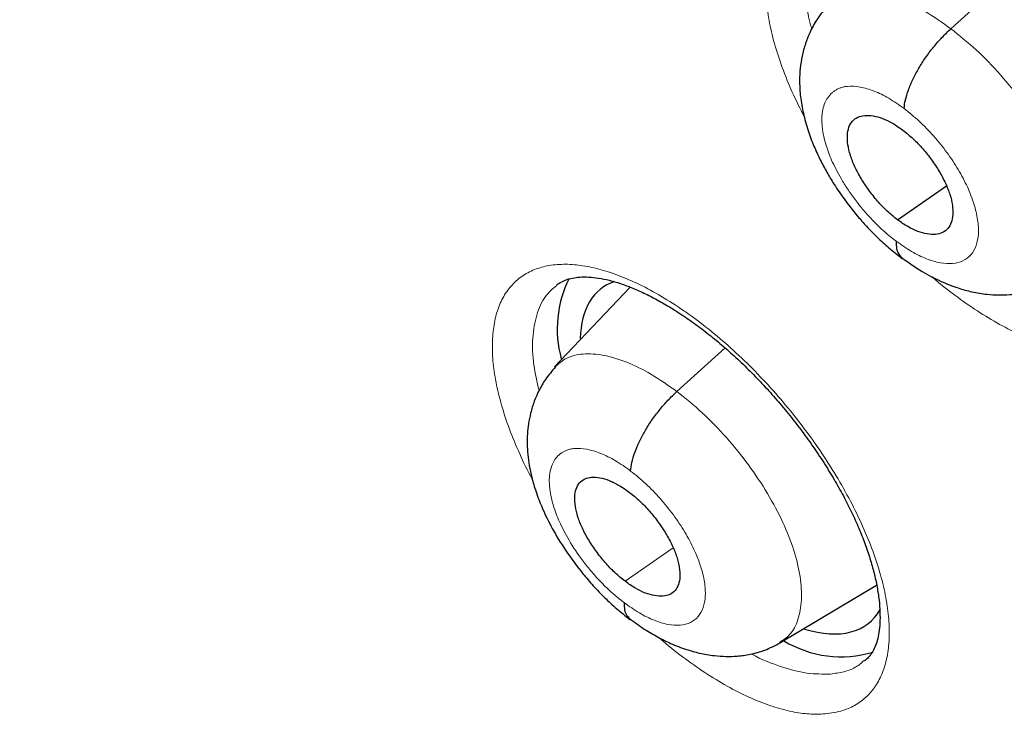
# Model space of a CAD drawing. Header units: millimetres. Extents: x 8 to 1465, y 12 to 1156.
# Tile 119 of 168: x 1205.8 to 1212.68, y 671.42 to 676.37. Entities that reach past the tile are written whole.
import ezdxf

# ---------------------------------------------------------------- set-up
doc = ezdxf.new("R2010")
doc.units = ezdxf.units.MM

msp = doc.modelspace()

# ---------------------------------------------------------------- linework, layer by layer
at = {"color": 7, "linetype": 'Continuous', "lineweight": 30}
for p, q in [((1212.3096, 676.3086), (1212.6589, 676.625)), ((1211.9363, 674.9729), (1212.2782, 675.211)), ((1210.0676, 674.5018), (1209.5406, 673.9446)), ((1211.1153, 672.0154), (1211.7909, 672.4192)), ((1211.7048, 671.8926), (1211.7024, 671.8907))]:
    msp.add_line(p, q, dxfattribs=at)
at = {"color": 252, "linetype": 'Continuous', "lineweight": 0}
for p, q in [((1210.3953, 673.7724), (1210.7315, 674.077)), ((1210.0331, 672.4456), (1210.369, 672.6795))]:
    msp.add_line(p, q, dxfattribs=at)
at = {"color": 7, "linetype": 'Continuous', "lineweight": 30}
for centre, radius, start, end in [((1210.3419, 674.2116), 0.7833, 153.35706, 195.57117), ((1211.5433, 672.6955), 0.7774, 238.88708, 286.61082)]:
    msp.add_arc(centre, radius, start, end, dxfattribs=at)
for start_param, end_param in [(6.119452, 6.779972), (2.556549, 3.319154)]:
    msp.add_ellipse((1210.7985, 673.3206), major_axis=(-0.9382, 1.1667), ratio=0.456638, start_param=start_param, end_param=end_param, dxfattribs=at)
for points, knots in [([(1241.6175, 646.2376), (1241.6564, 646.2677), (1241.7325, 646.3267), (1241.8349, 646.4083), (1241.9207, 646.4778), (1241.99, 646.5348), (1242.0442, 646.58), (1242.0894, 646.618), (1242.136, 646.6575), (1242.1952, 646.7083), (1242.2673, 646.771), (1242.3456, 646.8403), (1242.4196, 646.907), (1242.4846, 646.9664), (1242.5458, 647.023), (1242.617, 647.0899), (1242.7001, 647.1694), (1242.7886, 647.2558), (1242.8676, 647.3346), (1242.9391, 647.4072), (1243.0097, 647.4801), (1243.0855, 647.5597), (1243.1617, 647.6413), (1243.2302, 647.7161), (1243.2873, 647.7794), (1243.3391, 647.8376), (1243.3947, 647.9011), (1243.4601, 647.9767), (1243.5398, 648.0708), (1243.627, 648.1761), (1243.7149, 648.285), (1243.8025, 648.3962), (1243.8948, 648.5163), (1243.9945, 648.6497), (1244.0918, 648.7841), (1244.1806, 648.9104), (1244.2607, 649.0273), (1244.3368, 649.1412), (1244.4162, 649.2629), (1244.4947, 649.3867), (1244.5722, 649.5122), (1244.6436, 649.6308), (1244.7101, 649.7443), (1244.7685, 649.8463), (1244.8197, 649.9375), (1244.8684, 650.0259), (1244.9189, 650.1194), (1244.975, 650.2252), (1245.0364, 650.3442), (1245.1011, 650.4728), (1245.1745, 650.6231), (1245.253, 650.7893), (1245.3347, 650.9693), (1245.4102, 651.1422), (1245.4777, 651.3027), (1245.5356, 651.4449), (1245.5862, 651.5729), (1245.6342, 651.6978), (1245.6844, 651.8321), (1245.7346, 651.9706), (1245.7846, 652.1133), (1245.8344, 652.2599), (1245.8869, 652.4201), (1245.9414, 652.593), (1245.9907, 652.7566), (1246.0325, 652.9007), (1246.0651, 653.0162), (1246.0923, 653.1155), (1246.116, 653.204), (1246.1428, 653.306), (1246.1753, 653.4336), (1246.2143, 653.5929), (1246.2552, 653.7676), (1246.2966, 653.9534), (1246.3374, 654.1466), (1246.3754, 654.3372), (1246.4105, 654.5234), (1246.4416, 654.6978), (1246.4693, 654.8619), (1246.4929, 655.0087), (1246.5125, 655.137), (1246.5289, 655.2485), (1246.5458, 655.368), (1246.5652, 655.5114), (1246.5881, 655.6927), (1246.6127, 655.9029), (1246.6405, 656.1652), (1246.669, 656.4725), (1246.6955, 656.8167), (1246.717, 657.1656), (1246.7309, 657.4624), (1246.7396, 657.7051), (1246.7449, 657.8925), (1246.7487, 658.0793), (1246.7511, 658.2581), (1246.7522, 658.4208), (1246.7523, 658.5609), (1246.7518, 658.6775), (1246.7511, 658.7704), (1246.7503, 658.8435), (1246.7494, 658.9116), (1246.7481, 658.99), (1246.7461, 659.0981), (1246.7428, 659.2396), (1246.7376, 659.4168), (1246.7304, 659.6155), (1246.7182, 659.8994), (1246.6989, 660.2556), (1246.6699, 660.6802), (1246.6363, 661.093), (1246.5976, 661.5029), (1246.5527, 661.925), (1246.499, 662.3751), (1246.434, 662.865), (1246.356, 663.396), (1246.2631, 663.9697), (1246.1755, 664.4639), (1246.1014, 664.8554), (1246.0493, 665.1211), (1246.0011, 665.3596), (1245.9573, 665.5701), (1245.918, 665.7551), (1245.8837, 665.9134), (1245.855, 666.0434), (1245.8326, 666.144), (1245.8129, 666.2314), (1245.7919, 666.3237), (1245.7646, 666.4426), (1245.7303, 666.5901), (1245.6885, 666.7667), (1245.6405, 666.9661), (1245.5854, 667.1903), (1245.5227, 667.4397), (1245.452, 667.7148), (1245.3737, 668.0117), (1245.2895, 668.3228), (1245.2013, 668.6404), (1245.1104, 668.9596), (1244.9428, 669.5343), (1244.6863, 670.3706), (1244.3216, 671.4766), (1243.9271, 672.5962), (1243.5031, 673.7287), (1243.0501, 674.8724), (1242.607, 675.9341), (1242.1863, 676.8993), (1241.8, 677.7549), (1241.4147, 678.5812), (1241.032, 679.3776), (1240.6535, 680.1436), (1240.2859, 680.8683), (1239.9307, 681.5524), (1239.5889, 682.1965), (1239.2557, 682.8118), (1238.9297, 683.4026), (1238.6012, 683.9871), (1238.259, 684.5855), (1237.894, 685.2122), (1237.4983, 685.8792), (1237.0701, 686.5869), (1236.6074, 687.336), (1236.1155, 688.1158), (1235.5934, 688.9255), (1235.0402, 689.7647), (1234.4847, 690.5883), (1233.9298, 691.3934), (1233.3785, 692.1771), (1232.8025, 692.9793), (1232.2059, 693.7929), (1231.5312, 694.6938), (1230.7809, 695.6716), (1229.9534, 696.7215), (1229.0936, 697.7834), (1228.2012, 698.8557), (1227.2761, 699.9362), (1226.3393, 700.9997), (1225.3917, 702.0454), (1224.4689, 703.0352), (1223.5729, 703.9705), (1222.7053, 704.8531), (1221.8318, 705.7192), (1221.1169, 706.4098), (1220.5725, 706.9258), (1220.2093, 707.2663), (1219.8705, 707.5805), (1219.5565, 707.8688), (1219.2676, 708.1317), (1219.0039, 708.3697), (1218.7545, 708.593), (1218.5227, 708.7991), (1218.3115, 708.9854), (1218.1353, 709.14), (1217.9941, 709.2633), (1217.8881, 709.3555), (1217.8169, 709.4173), (1217.7577, 709.4685), (1217.6883, 709.5285), (1217.5895, 709.6137), (1217.4652, 709.7205), (1217.3198, 709.8449), (1217.154, 709.986), (1216.9681, 710.1435), (1216.7611, 710.3177), (1216.5285, 710.5121), (1216.2695, 710.7268), (1215.9833, 710.9621), (1215.6793, 711.2097), (1215.3685, 711.4602), (1215.0621, 711.7047), (1214.7656, 711.9391), (1214.4047, 712.2215), (1213.9873, 712.544), (1213.5213, 712.8982), (1213.1212, 713.1977), (1212.7825, 713.448), (1212.5038, 713.6519), (1212.2523, 713.8342), (1212.0447, 713.9834), (1211.8768, 714.1032), (1211.7367, 714.2027), (1211.5978, 714.3008), (1211.4493, 714.4052), (1211.2826, 714.5218), (1211.0913, 714.6546), (1210.8708, 714.8066), (1210.6212, 714.9771), (1210.3473, 715.1622), (1210.0614, 715.3534), (1209.7006, 715.5918), (1209.2789, 715.8662), (1208.8028, 716.1699), (1208.3878, 716.4294), (1208.0321, 716.6481), (1207.7355, 716.828), (1207.4637, 716.9908), (1207.2578, 717.1126), (1207.1104, 717.1991), (1207.0139, 717.2555), (1206.9154, 717.3128), (1206.8489, 717.3513), (1206.813, 717.372)], [0, 0, 0, 0, 0.002052, 0.004014, 0.005893, 0.007516, 0.008532, 0.009341, 0.010265, 0.011423, 0.013108, 0.014936, 0.016573, 0.018011, 0.01928, 0.020687, 0.022912, 0.025129, 0.027009, 0.028616, 0.030343, 0.032261, 0.034338, 0.036195, 0.037573, 0.038789, 0.040257, 0.042018, 0.044071, 0.046798, 0.049274, 0.051499, 0.05432, 0.057339, 0.060405, 0.063207, 0.065614, 0.068007, 0.070542, 0.073398, 0.075867, 0.078458, 0.080815, 0.082894, 0.084729, 0.086388, 0.088264, 0.090389, 0.092766, 0.095385, 0.09803, 0.101622, 0.105085, 0.108417, 0.111498, 0.114171, 0.116404, 0.118642, 0.121114, 0.123822, 0.126242, 0.128885, 0.131754, 0.134847, 0.13809, 0.140388, 0.142394, 0.144109, 0.14554, 0.14697, 0.149371, 0.152099, 0.15511, 0.158234, 0.161454, 0.164768, 0.167685, 0.17062, 0.173292, 0.175655, 0.177711, 0.179458, 0.180995, 0.183425, 0.186291, 0.189594, 0.193333, 0.198564, 0.203836, 0.209111, 0.21439, 0.217156, 0.219923, 0.222691, 0.225389, 0.227763, 0.229793, 0.231477, 0.232816, 0.23381, 0.234636, 0.235756, 0.237192, 0.239291, 0.241831, 0.244771, 0.247748, 0.253855, 0.259749, 0.26543, 0.270901, 0.276535, 0.282582, 0.289044, 0.296108, 0.303609, 0.311545, 0.315302, 0.318706, 0.321746, 0.32442, 0.32673, 0.32878, 0.33042, 0.33165, 0.332581, 0.333723, 0.335131, 0.337061, 0.339269, 0.341756, 0.344521, 0.347629, 0.351027, 0.354715, 0.358589, 0.362471, 0.366357, 0.370246, 0.383394, 0.396583, 0.409813, 0.423086, 0.436404, 0.449736, 0.459915, 0.469731, 0.479185, 0.488278, 0.49701, 0.505381, 0.513037, 0.520366, 0.527367, 0.534041, 0.540541, 0.547341, 0.554472, 0.561936, 0.570111, 0.57865, 0.587552, 0.596816, 0.606443, 0.616432, 0.625262, 0.634356, 0.643714, 0.65332, 0.662971, 0.675588, 0.688185, 0.700759, 0.714208, 0.727633, 0.741034, 0.754412, 0.767769, 0.779651, 0.791517, 0.803367, 0.815201, 0.820392, 0.825248, 0.829764, 0.833941, 0.837777, 0.841273, 0.844429, 0.847681, 0.850469, 0.852793, 0.854654, 0.856051, 0.856983, 0.857467, 0.858384, 0.859722, 0.86136, 0.863281, 0.865443, 0.867878, 0.870587, 0.873569, 0.877, 0.880735, 0.884773, 0.888891, 0.892878, 0.896734, 0.90046, 0.90695, 0.912999, 0.918607, 0.922524, 0.92618, 0.929452, 0.932306, 0.934254, 0.93598, 0.93775, 0.93965, 0.941751, 0.944229, 0.947085, 0.95032, 0.953933, 0.957736, 0.961442, 0.967971, 0.97416, 0.980006, 0.984167, 0.988058, 0.991605, 0.994806, 0.996131, 0.997387, 0.998591, 1, 1, 1, 1]), ([(1198.5489, 709.9966), (1198.6382, 709.9449), (1198.8971, 709.7948), (1199.3269, 709.5401), (1199.8386, 709.2298), (1200.3516, 708.9113), (1200.8659, 708.5848), (1201.3813, 708.2502), (1201.8976, 707.9077), (1202.4147, 707.5574), (1202.9325, 707.1994), (1203.4509, 706.8337), (1203.9697, 706.4604), (1204.4887, 706.0797), (1205.008, 705.6916), (1205.5272, 705.2963), (1206.0462, 704.8938), (1206.5651, 704.4842), (1207.0835, 704.0676), (1207.6014, 703.6442), (1208.1186, 703.214), (1208.635, 702.7773), (1209.1505, 702.3339), (1209.6649, 701.8842), (1210.1781, 701.4281), (1210.69, 700.9659), (1211.2004, 700.4976), (1211.7093, 700.0234), (1212.2163, 699.5433), (1212.7216, 699.0575), (1213.2248, 698.5662), (1213.7259, 698.0694), (1214.2247, 697.5672), (1214.7212, 697.0599), (1215.2152, 696.5475), (1215.7065, 696.0302), (1216.1951, 695.508), (1216.6808, 694.9812), (1217.1634, 694.4498), (1217.643, 693.9141), (1218.1192, 693.3741), (1218.5921, 692.8299), (1219.0615, 692.2818), (1219.5273, 691.7298), (1219.9893, 691.1741), (1220.4474, 690.6149), (1220.9016, 690.0522), (1221.3517, 689.4863), (1221.7975, 688.9172), (1222.2391, 688.3451), (1222.6762, 687.7702), (1223.1087, 687.1927), (1223.5366, 686.6125), (1223.9597, 686.03), (1224.3779, 685.4453), (1224.7912, 684.8584), (1225.1993, 684.2696), (1225.6023, 683.679), (1226, 683.0868), (1226.3922, 682.4931), (1226.779, 681.8981), (1227.1601, 681.3019), (1227.5356, 680.7046), (1227.9052, 680.1065), (1228.269, 679.5077), (1228.6268, 678.9082), (1228.9785, 678.3084), (1229.3241, 677.7084), (1229.6634, 677.1082), (1229.9963, 676.5081), (1230.3229, 675.9082), (1230.6429, 675.3086), (1230.9564, 674.7096), (1231.2632, 674.1113), (1231.5633, 673.5137), (1231.8565, 672.9172), (1232.1429, 672.3218), (1232.4223, 671.7277), (1232.6947, 671.135), (1232.9599, 670.544), (1233.218, 669.9547), (1233.4689, 669.3673), (1233.7125, 668.7819), (1233.9487, 668.1988), (1234.1775, 667.6181), (1234.3989, 667.0398), (1234.6127, 666.4642), (1234.8189, 665.8915), (1235.0176, 665.3217), (1235.2085, 664.755), (1235.3917, 664.1916), (1235.5672, 663.6316), (1235.7349, 663.0751), (1235.8947, 662.5224), (1236.0466, 661.9735), (1236.1907, 661.4286), (1236.3267, 660.8878), (1236.4548, 660.3513), (1236.5749, 659.8192), (1236.687, 659.2916), (1236.791, 658.7688), (1236.887, 658.2507), (1236.9749, 657.7377), (1237.0546, 657.2297), (1237.1262, 656.727), (1237.1898, 656.2296), (1237.2451, 655.7377), (1237.2924, 655.2514), (1237.3314, 654.7708), (1237.3624, 654.2961), (1237.3852, 653.8274), (1237.3998, 653.3648), (1237.4063, 652.9084), (1237.4047, 652.4583), (1237.395, 652.0146), (1237.3771, 651.5775), (1237.3512, 651.1471), (1237.3172, 650.7234), (1237.2751, 650.3066), (1237.225, 649.8967), (1237.1669, 649.4938), (1237.1008, 649.0981), (1237.0267, 648.7096), (1236.9447, 648.3284), (1236.8547, 647.9545), (1236.7568, 647.5882), (1236.6511, 647.2293), (1236.5374, 646.8781), (1236.416, 646.5345), (1236.2867, 646.1987), (1236.1496, 645.8707), (1236.0047, 645.5506), (1235.8521, 645.2383), (1235.6917, 644.9341), (1235.5236, 644.638), (1235.3478, 644.3499), (1235.1643, 644.0701), (1234.9731, 643.7986), (1234.7743, 643.5354), (1234.5679, 643.2806), (1234.3538, 643.0343), (1234.1323, 642.7965), (1233.903, 642.5676), (1233.6818, 642.3603), (1233.5335, 642.2334), (1233.4669, 642.1765)], [0, 0, 0, 0, 0.0036913, 0.0107004, 0.0177102, 0.0247207, 0.0317319, 0.0387439, 0.0457565, 0.0527698, 0.0597838, 0.0667984, 0.0738136, 0.0808294, 0.0878457, 0.0948627, 0.1018801, 0.1088981, 0.1159165, 0.1229355, 0.1299548, 0.1369746, 0.1439949, 0.1510155, 0.1580365, 0.1650578, 0.1720795, 0.1791015, 0.1861238, 0.1931464, 0.2001693, 0.2071924, 0.2142158, 0.2212394, 0.2282632, 0.2352871, 0.2423113, 0.2493356, 0.2563601, 0.2633846, 0.2704093, 0.2774341, 0.284459, 0.2914839, 0.2985089, 0.3055339, 0.312559, 0.319584, 0.3266091, 0.3336341, 0.3406591, 0.347684, 0.3547089, 0.3617337, 0.3687584, 0.3757829, 0.3828074, 0.3898317, 0.3968558, 0.4038798, 0.4109036, 0.4179271, 0.4249505, 0.4319736, 0.4389965, 0.4460191, 0.4530414, 0.4600634, 0.4670851, 0.4741064, 0.4811274, 0.488148, 0.4951682, 0.502188, 0.5092073, 0.5162263, 0.5232447, 0.5302626, 0.5372801, 0.544297, 0.5513133, 0.5583291, 0.5653443, 0.5723589, 0.5793728, 0.5863861, 0.5933987, 0.6004106, 0.6074218, 0.6144322, 0.6214419, 0.6284509, 0.635459, 0.6424664, 0.6494729, 0.6564786, 0.6634835, 0.6704876, 0.6774908, 0.6844933, 0.6914948, 0.6984956, 0.7054956, 0.7124949, 0.7194934, 0.7264912, 0.7334884, 0.740485, 0.7474812, 0.754477, 0.7614725, 0.7684679, 0.7754632, 0.7824586, 0.7894544, 0.7964506, 0.8034476, 0.8104456, 0.817445, 0.824446, 0.8314489, 0.8384544, 0.8454626, 0.8524742, 0.8594896, 0.8665094, 0.8735342, 0.8805645, 0.8876009, 0.8946441, 0.9016946, 0.9087531, 0.9158201, 0.922896, 0.9299813, 0.9370763, 0.9441811, 0.9512958, 0.9584201, 0.9655537, 0.972696, 0.9798463, 0.9870035, 0.9941665, 1, 1, 1, 1]), ([(1204.0066, 690.5417), (1204.0714, 690.491), (1204.2594, 690.3439), (1204.5705, 690.0951), (1204.9395, 689.7932), (1205.3081, 689.4844), (1205.6761, 689.169), (1206.0433, 688.8471), (1206.4094, 688.5189), (1206.7743, 688.1845), (1207.1378, 687.8442), (1207.4997, 687.498), (1207.8598, 687.1462), (1208.2179, 686.789), (1208.5738, 686.4265), (1208.9273, 686.0588), (1209.2783, 685.6863), (1209.6266, 685.309), (1209.9719, 684.9272), (1210.3142, 684.5411), (1210.6531, 684.1508), (1210.9887, 683.7566), (1211.3206, 683.3587), (1211.6487, 682.9572), (1211.9729, 682.5523), (1212.2929, 682.1444), (1212.6087, 681.7336), (1212.92, 681.32), (1213.2266, 680.9039), (1213.5286, 680.4856), (1213.8256, 680.0652), (1214.1175, 679.643), (1214.4042, 679.2192), (1214.6856, 678.7939), (1214.9614, 678.3675), (1215.2316, 677.9401), (1215.4961, 677.5119), (1215.7546, 677.0833), (1216.0071, 676.6544), (1216.2534, 676.2254), (1216.4935, 675.7965), (1216.7271, 675.368), (1216.9543, 674.9402), (1217.1748, 674.5132), (1217.3885, 674.0873), (1217.5955, 673.6626), (1217.7955, 673.2395), (1217.9885, 672.8181), (1218.1744, 672.3987), (1218.353, 671.9816), (1218.5244, 671.5668), (1218.6885, 671.1547), (1218.8451, 670.7455), (1218.9942, 670.3394), (1219.1358, 669.9366), (1219.2698, 669.5374), (1219.3961, 669.142), (1219.5147, 668.7506), (1219.6256, 668.3633), (1219.7288, 667.9805), (1219.8241, 667.6024), (1219.9117, 667.2291), (1219.9914, 666.8609), (1220.0633, 666.498), (1220.1274, 666.1405), (1220.1837, 665.7887), (1220.2321, 665.4428), (1220.2728, 665.103), (1220.3058, 664.7693), (1220.3311, 664.4421), (1220.3487, 664.1215), (1220.3587, 663.8076), (1220.3612, 663.5007), (1220.3562, 663.2008), (1220.3438, 662.908), (1220.324, 662.6226), (1220.297, 662.3446), (1220.2629, 662.0741), (1220.2216, 661.8113), (1220.1733, 661.556), (1220.1181, 661.3085), (1220.0561, 661.0687), (1219.9872, 660.8366), (1219.9115, 660.6123), (1219.8291, 660.3956), (1219.7399, 660.1866), (1219.6439, 659.9851), (1219.541, 659.7912), (1219.4311, 659.6047), (1219.314, 659.4256), (1219.1896, 659.254), (1219.0576, 659.0897), (1218.9179, 658.9329), (1218.7701, 658.7841), (1218.6345, 658.6594), (1218.5452, 658.5881), (1218.5104, 658.5603)], [0, 0, 0, 0, 0.00562, 0.0163, 0.026983, 0.037671, 0.048362, 0.059058, 0.069757, 0.080459, 0.091164, 0.101872, 0.112583, 0.123296, 0.134012, 0.144729, 0.155449, 0.166169, 0.176892, 0.187615, 0.198339, 0.209064, 0.21979, 0.230516, 0.241242, 0.251969, 0.262695, 0.273421, 0.284146, 0.29487, 0.305593, 0.316315, 0.327036, 0.337755, 0.348473, 0.359188, 0.369901, 0.380612, 0.39132, 0.402025, 0.412727, 0.423426, 0.434121, 0.444813, 0.4555, 0.466183, 0.476862, 0.487535, 0.498204, 0.508867, 0.519525, 0.530177, 0.540822, 0.551461, 0.562094, 0.572719, 0.583337, 0.593948, 0.604551, 0.615147, 0.625734, 0.636313, 0.646884, 0.657447, 0.668001, 0.678548, 0.689087, 0.699619, 0.710144, 0.720664, 0.731178, 0.741689, 0.752198, 0.762706, 0.773216, 0.783729, 0.79425, 0.804781, 0.815328, 0.825894, 0.836486, 0.847112, 0.857778, 0.868493, 0.879267, 0.890111, 0.901036, 0.912053, 0.923176, 0.934414, 0.945777, 0.957269, 0.968889, 0.980629, 0.992469, 1, 1, 1, 1]), ([(1211.4687, 677.054), (1211.4816, 677.0632), (1211.5058, 677.0806), (1211.5505, 677.0984), (1211.6011, 677.1107), (1211.6598, 677.1163), (1211.7269, 677.1144), (1211.7996, 677.1045), (1211.8775, 677.0864), (1211.9604, 677.0602), (1212.048, 677.0256), (1212.1403, 676.9823), (1212.2365, 676.9305), (1212.3355, 676.8702), (1212.4365, 676.8018), (1212.5384, 676.7259), (1212.64, 676.6429), (1212.7405, 676.5538), (1212.8386, 676.4593), (1212.9341, 676.3599), (1213.0269, 676.2558), (1213.1168, 676.1472), (1213.2031, 676.0348), (1213.2849, 675.9196), (1213.3614, 675.8029), (1213.4317, 675.6858), (1213.4951, 675.5697), (1213.5512, 675.4558), (1213.5995, 675.345), (1213.6403, 675.2371), (1213.674, 675.1321), (1213.7005, 675.0303), (1213.7195, 674.9332), (1213.731, 674.8422), (1213.7353, 674.7586), (1213.7328, 674.6835), (1213.7241, 674.6178), (1213.7102, 674.562), (1213.692, 674.5154), (1213.6689, 674.4753), (1213.6453, 674.4452), (1213.6267, 674.4307), (1213.6194, 674.425)], [0, 0, 0, 0, 0.03039, 0.057251, 0.082314, 0.108971, 0.13439, 0.159117, 0.183424, 0.207359, 0.231542, 0.256039, 0.280827, 0.30585, 0.331038, 0.35632, 0.381614, 0.406857, 0.43195, 0.456835, 0.481894, 0.507202, 0.532694, 0.55829, 0.583887, 0.609367, 0.634638, 0.659621, 0.68425, 0.708647, 0.733363, 0.758273, 0.78327, 0.808202, 0.832937, 0.857386, 0.881519, 0.905415, 0.929319, 0.954533, 0.982159, 1, 1, 1, 1]), ([(1211.4538, 676.4745), (1211.4255, 676.4412), (1211.3745, 676.3812), (1211.3248, 676.2876), (1211.2908, 676.2011), (1211.2688, 676.1186), (1211.2555, 676.0319), (1211.2508, 675.9427), (1211.2558, 675.8426), (1211.2735, 675.7307), (1211.3044, 675.6147), (1211.3447, 675.5038), (1211.3891, 675.4049), (1211.4359, 675.3157), (1211.4904, 675.2242), (1211.5619, 675.1178), (1211.6415, 675.0156), (1211.7221, 674.9243), (1211.7953, 674.8493), (1211.8784, 674.7725), (1211.9381, 674.7262), (1211.9693, 674.7021)], [0, 0, 0, 0, 0.06713, 0.120808, 0.161253, 0.208975, 0.252589, 0.298787, 0.351718, 0.411195, 0.473388, 0.52979, 0.580384, 0.625541, 0.66915, 0.726924, 0.80095, 0.844204, 0.891695, 0.943546, 1, 1, 1, 1]), ([(1211.9828, 675.7503), (1211.9851, 675.7701), (1211.9897, 675.8099), (1212.0112, 675.8792), (1212.0421, 675.9527), (1212.0824, 676.0289), (1212.131, 676.1052), (1212.1864, 676.1789), (1212.2464, 676.2485), (1212.2885, 676.2886), (1212.3096, 676.3086)], [0, 0, 0, 0, 0.124273, 0.249076, 0.374325, 0.499679, 0.624949, 0.750215, 0.875307, 1, 1, 1, 1]), ([(1211.9363, 674.9729), (1211.9122, 674.9922), (1211.8641, 675.0308), (1211.7961, 675.1027), (1211.7342, 675.1803), (1211.6805, 675.2619), (1211.6367, 675.3442), (1211.6051, 675.4244), (1211.5877, 675.499), (1211.5844, 675.5654), (1211.595, 675.6214), (1211.6194, 675.6645), (1211.6575, 675.6922), (1211.7069, 675.7044), (1211.7653, 675.7016), (1211.8307, 675.6833), (1211.901, 675.651), (1211.9494, 675.6169), (1211.9737, 675.5999)], [0, 0, 0, 0, 0.062616, 0.125098, 0.187759, 0.250494, 0.313059, 0.375346, 0.437602, 0.499995, 0.562389, 0.624649, 0.686939, 0.749505, 0.81224, 0.8749, 0.937383, 1, 1, 1, 1]), ([(1211.9737, 675.5999), (1211.9977, 675.5805), (1212.0459, 675.5419), (1212.1139, 675.4701), (1212.1758, 675.3925), (1212.2295, 675.3109), (1212.2732, 675.2285), (1212.3049, 675.1483), (1212.3223, 675.0737), (1212.3256, 675.0073), (1212.315, 674.9514), (1212.2906, 674.9082), (1212.2525, 674.8806), (1212.2031, 674.8683), (1212.1447, 674.8712), (1212.0793, 674.8894), (1212.0089, 674.9218), (1211.9605, 674.9558), (1211.9363, 674.9729)], [0, 0, 0, 0, 0.062616, 0.125098, 0.187759, 0.250494, 0.313059, 0.375346, 0.437603, 0.499995, 0.56239, 0.624649, 0.686939, 0.749505, 0.81224, 0.8749, 0.937383, 1, 1, 1, 1]), ([(1211.9275, 674.8227), (1211.9277, 674.8049), (1211.928, 674.7694), (1211.9422, 674.7318), (1211.9589, 674.7165), (1211.9665, 674.7097)], [0, 0, 0, 0, 0.355891, 0.709364, 1, 1, 1, 1]), ([(1211.9657, 674.7088), (1212.0131, 674.6748), (1212.1029, 674.6104), (1212.2361, 674.542), (1212.3519, 674.4967), (1212.4407, 674.4722), (1212.509, 674.459), (1212.5723, 674.4505), (1212.6431, 674.4465), (1212.7265, 674.4494), (1212.8175, 674.4626), (1212.9199, 674.4908), (1212.9856, 674.5256), (1213.0207, 674.5442)], [0, 0, 0, 0, 0.141851, 0.269311, 0.381362, 0.4721, 0.519003, 0.565801, 0.635947, 0.704959, 0.788459, 0.886748, 1, 1, 1, 1]), ([(1209.5526, 674.5156), (1209.5644, 674.5241), (1209.587, 674.5405), (1209.6292, 674.5573), (1209.6764, 674.5686), (1209.7309, 674.5741), (1209.7935, 674.5728), (1209.8641, 674.5636), (1209.9402, 674.5463), (1210.0215, 674.5209), (1210.1076, 674.4872), (1210.1985, 674.445), (1210.2936, 674.3941), (1210.3917, 674.3348), (1210.4921, 674.2674), (1210.5936, 674.1923), (1210.6951, 674.1102), (1210.7957, 674.0218), (1210.8941, 673.928), (1210.9901, 673.8294), (1211.0834, 673.726), (1211.1739, 673.6181), (1211.2611, 673.5063), (1211.3441, 673.3917), (1211.4219, 673.2753), (1211.4938, 673.1584), (1211.559, 673.0424), (1211.6169, 672.9283), (1211.6671, 672.8173), (1211.7099, 672.7093), (1211.7455, 672.6042), (1211.774, 672.5023), (1211.795, 672.4049), (1211.8087, 672.3135), (1211.8149, 672.2293), (1211.8143, 672.1535), (1211.8075, 672.0871), (1211.7954, 672.0306), (1211.779, 671.984), (1211.758, 671.9443), (1211.7348, 671.9125), (1211.7158, 671.8966), (1211.707, 671.8892)], [0, 0, 0, 0, 0.029607, 0.056468, 0.081455, 0.105358, 0.130735, 0.155424, 0.179701, 0.203586, 0.227666, 0.252076, 0.276793, 0.301763, 0.326918, 0.352182, 0.377477, 0.402731, 0.427866, 0.452743, 0.477757, 0.503028, 0.528495, 0.554081, 0.57969, 0.605199, 0.630516, 0.655556, 0.68025, 0.704679, 0.729343, 0.754214, 0.779186, 0.804111, 0.828847, 0.853293, 0.877404, 0.901231, 0.924999, 0.94952, 0.976595, 1, 1, 1, 1]), ([(1209.5471, 673.9445), (1209.5226, 673.916), (1209.4774, 673.8636), (1209.4303, 673.7808), (1209.3959, 673.7014), (1209.3724, 673.6248), (1209.3527, 673.5249), (1209.3452, 673.4035), (1209.3573, 673.2782), (1209.3811, 673.1659), (1209.4109, 673.0655), (1209.4572, 672.9464), (1209.5249, 672.8089), (1209.6185, 672.6552), (1209.7177, 672.5215), (1209.811, 672.4129), (1209.89, 672.3305), (1209.976, 672.2501), (1210.0361, 672.2032), (1210.0669, 672.1791)], [0, 0, 0, 0, 0.057614, 0.105787, 0.144606, 0.189001, 0.228465, 0.302282, 0.381694, 0.42532, 0.47816, 0.540833, 0.613213, 0.695254, 0.786962, 0.836484, 0.88843, 0.942873, 1, 1, 1, 1]), ([(1210.0716, 673.2166), (1210.0737, 673.2363), (1210.0779, 673.2757), (1210.0989, 673.3446), (1210.1293, 673.4177), (1210.1692, 673.4935), (1210.2174, 673.5695), (1210.2724, 673.643), (1210.3322, 673.7124), (1210.3743, 673.7524), (1210.3953, 673.7724)], [0, 0, 0, 0, 0.124606, 0.249507, 0.374683, 0.499863, 0.624931, 0.750048, 0.875123, 1, 1, 1, 1]), ([(1210.0331, 672.4456), (1210.0092, 672.465), (1209.9612, 672.504), (1209.8932, 672.5758), (1209.8311, 672.6531), (1209.7769, 672.7343), (1209.7327, 672.8163), (1209.701, 672.8961), (1209.6832, 672.9703), (1209.679, 673.0366), (1209.6886, 673.0926), (1209.7124, 673.1354), (1209.7493, 673.1635), (1209.7976, 673.1761), (1209.8558, 673.1722), (1209.9213, 673.1523), (1209.9916, 673.1185), (1210.0399, 673.0844), (1210.064, 673.0674)], [0, 0, 0, 0, 0.0624531, 0.1249049, 0.1874843, 0.2500298, 0.3123622, 0.3745554, 0.4369188, 0.4994561, 0.5619969, 0.6244921, 0.6870409, 0.7495894, 0.8121369, 0.8747664, 0.9374, 1, 1, 1, 1]), ([(1210.064, 673.0674), (1210.088, 673.048), (1210.136, 673.0093), (1210.2041, 672.9374), (1210.266, 672.8599), (1210.32, 672.7785), (1210.3641, 672.6965), (1210.3962, 672.6166), (1210.4141, 672.5424), (1210.418, 672.4765), (1210.4081, 672.4211), (1210.3843, 672.3785), (1210.3469, 672.3513), (1210.2982, 672.3396), (1210.2403, 672.3429), (1210.1754, 672.3615), (1210.1055, 672.3942), (1210.0573, 672.4284), (1210.0331, 672.4456)], [0, 0, 0, 0, 0.062617, 0.125099, 0.18776, 0.250495, 0.31306, 0.375348, 0.437606, 0.499999, 0.562392, 0.624651, 0.68694, 0.749505, 0.81224, 0.874901, 0.937383, 1, 1, 1, 1]), ([(1210.0259, 672.2966), (1210.0263, 672.279), (1210.027, 672.2438), (1210.0413, 672.2074), (1210.0576, 672.193), (1210.0646, 672.1868)], [0, 0, 0, 0, 0.364501, 0.72722, 1, 1, 1, 1]), ([(1210.0636, 672.1857), (1210.098, 672.1603), (1210.1635, 672.112), (1210.2604, 672.0553), (1210.3587, 672.0069), (1210.4546, 671.9699), (1210.5386, 671.9464), (1210.6041, 671.9332), (1210.6667, 671.9244), (1210.7376, 671.9198), (1210.8213, 671.9221), (1210.9127, 671.9348), (1211.0155, 671.9626), (1211.0813, 671.9974), (1211.1166, 672.016)], [0, 0, 0, 0, 0.104013, 0.198156, 0.282056, 0.387652, 0.472097, 0.517497, 0.564225, 0.634496, 0.703723, 0.787541, 0.886243, 1, 1, 1, 1])]:
    msp.add_open_spline(points, degree=3, knots=knots, dxfattribs=at)
at = {"color": 252, "linetype": 'Continuous', "lineweight": 0}
for points, knots in [([(1205.8682, 717.2806), (1206.8572, 716.6867), (1208.8351, 715.4989), (1211.8419, 713.3923), (1214.8483, 711.068), (1217.8351, 708.5199), (1220.7778, 705.7746), (1223.6536, 702.8517), (1226.44, 699.7745), (1229.1152, 696.5672), (1231.6582, 693.2547), (1234.0491, 689.8631), (1236.2692, 686.4189), (1238.301, 682.9491), (1240.1288, 679.4807), (1241.7382, 676.0411), (1243.1165, 672.6571), (1244.253, 669.3551), (1245.1388, 666.1612), (1245.767, 663.1002), (1246.1326, 660.1962), (1246.2328, 657.4719), (1246.0668, 654.9484), (1245.6355, 652.6463), (1244.9445, 650.5807), (1243.9904, 648.7787), (1242.892, 647.3177), (1242.0041, 646.5956), (1241.6094, 646.2747)], [0, 0, 0, 0, 0.038759, 0.077519, 0.116278, 0.155037, 0.193797, 0.232556, 0.271315, 0.310075, 0.348834, 0.387593, 0.426353, 0.465112, 0.503871, 0.542631, 0.58139, 0.620149, 0.658909, 0.697668, 0.736427, 0.775187, 0.813946, 0.852705, 0.891465, 0.930224, 0.968983, 1, 1, 1, 1]), ([(1213.3384, 674.0519), (1213.3823, 674.0585), (1213.4637, 674.0707), (1213.5632, 674.1179), (1213.6437, 674.18), (1213.7087, 674.2605), (1213.7568, 674.3586), (1213.788, 674.4725), (1213.8021, 674.6008), (1213.798, 674.7425), (1213.7766, 674.8951), (1213.7382, 675.0569), (1213.6825, 675.2261), (1213.6109, 675.4002), (1213.5243, 675.5771), (1213.4232, 675.7547), (1213.3095, 675.9307), (1213.1845, 676.1029), (1213.0495, 676.269), (1212.9065, 676.427), (1212.7573, 676.575), (1212.6035, 676.7108), (1212.4473, 676.8331), (1212.2905, 676.9403), (1212.1353, 677.0306), (1211.9835, 677.1033), (1211.84, 677.1565), (1211.7065, 677.1902), (1211.5809, 677.2065), (1211.4623, 677.2039), (1211.3531, 677.1815), (1211.2571, 677.1397), (1211.1759, 677.0783), (1211.1101, 676.9988), (1211.0606, 676.9022), (1211.0284, 676.7891), (1211.0135, 676.6614), (1211.0159, 676.5209), (1211.0364, 676.3688), (1211.074, 676.2074), (1211.1284, 676.0388), (1211.1983, 675.8652), (1211.2574, 675.7474), (1211.2869, 675.6886)], [0, 0, 0, 0, 0.028506, 0.052856, 0.077283, 0.101633, 0.125981, 0.150406, 0.174753, 0.199094, 0.223514, 0.247855, 0.272191, 0.296605, 0.32094, 0.345272, 0.369682, 0.394014, 0.418346, 0.442756, 0.467088, 0.491424, 0.515838, 0.540174, 0.564516, 0.588935, 0.613277, 0.636098, 0.658919, 0.683267, 0.707693, 0.732042, 0.75639, 0.780817, 0.805165, 0.829511, 0.853934, 0.87828, 0.90262, 0.927037, 0.951377, 0.975711, 1, 1, 1, 1]), ([(1211.3379, 676.3068), (1211.3359, 676.3136), (1211.311, 676.3951), (1211.2952, 676.537), (1211.2951, 676.7236), (1211.3347, 676.8795), (1211.3936, 676.9911), (1211.4512, 677.0348), (1211.4724, 677.0509)], [0, 0, 0, 0, 0.01953, 0.23341, 0.447347, 0.661283, 0.875249, 1, 1, 1, 1]), ([(1211.4502, 676.4744), (1211.4751, 676.4971), (1211.5288, 676.546), (1211.647, 676.574), (1211.7916, 676.5666), (1211.9547, 676.5186), (1212.1296, 676.4359), (1212.2496, 676.3511), (1212.3096, 676.3086)], [0, 0, 0, 0, 0.14789, 0.318242, 0.488614, 0.659048, 0.82941, 1, 1, 1, 1]), ([(1212.3096, 676.3086), (1212.3693, 676.2609), (1212.4886, 676.1655), (1212.658, 675.9889), (1212.8124, 675.7977), (1212.9462, 675.5958), (1213.0533, 675.3917), (1213.1299, 675.1931), (1213.172, 675.0084), (1213.18, 674.8435), (1213.1533, 674.7051), (1213.1006, 674.6014), (1213.0424, 674.5635), (1213.0169, 674.5469)], [0, 0, 0, 0, 0.092882, 0.185641, 0.278439, 0.371203, 0.463956, 0.556629, 0.649253, 0.742, 0.834748, 0.927374, 1, 1, 1, 1]), ([(1211.9275, 674.8227), (1211.8999, 674.8444), (1211.8459, 674.8866), (1211.7696, 674.9605), (1211.7009, 675.0363), (1211.6401, 675.1125), (1211.5873, 675.1871), (1211.5296, 675.2797), (1211.4757, 675.3854), (1211.4352, 675.495), (1211.4177, 675.5685), (1211.4112, 675.614), (1211.4089, 675.6393), (1211.4079, 675.6615), (1211.4079, 675.6808), (1211.4085, 675.6964), (1211.4102, 675.7169), (1211.4153, 675.7491), (1211.4276, 675.789), (1211.449, 675.8292), (1211.4723, 675.856), (1211.4955, 675.8741), (1211.5142, 675.8853), (1211.5358, 675.8947), (1211.5605, 675.9018), (1211.6046, 675.9085), (1211.6734, 675.9046), (1211.7713, 675.8759), (1211.8758, 675.8263), (1211.9471, 675.7756), (1211.9828, 675.7503)], [0, 0, 0, 0, 0.048384, 0.094347, 0.138049, 0.179517, 0.218729, 0.255667, 0.322656, 0.380631, 0.42952, 0.446549, 0.462135, 0.476281, 0.488988, 0.500252, 0.50789, 0.532029, 0.571389, 0.606073, 0.647441, 0.665853, 0.685319, 0.705841, 0.727424, 0.750081, 0.813131, 0.875788, 0.938012, 1, 1, 1, 1]), ([(1211.9828, 675.7503), (1212.0184, 675.7216), (1212.0897, 675.6643), (1212.1913, 675.559), (1212.2838, 675.4446), (1212.3637, 675.3237), (1212.4279, 675.2014), (1212.474, 675.0824), (1212.5, 674.9713), (1212.5052, 674.8723), (1212.4891, 674.7892), (1212.4527, 674.7252), (1212.397, 674.6829), (1212.3244, 674.6636), (1212.2376, 674.6683), (1212.14, 674.697), (1212.0351, 674.7471), (1211.9634, 674.7975), (1211.9275, 674.8227)], [0, 0, 0, 0, 0.062498, 0.125, 0.187497, 0.249999, 0.312499, 0.375001, 0.4375, 0.499997, 0.562498, 0.624996, 0.687495, 0.749994, 0.812493, 0.874995, 0.937497, 1, 1, 1, 1]), ([(1211.4303, 671.5187), (1211.473, 671.5248), (1211.5526, 671.5363), (1211.6501, 671.5819), (1211.7292, 671.6426), (1211.7927, 671.7218), (1211.8394, 671.8186), (1211.8692, 671.9312), (1211.8819, 672.0583), (1211.8766, 672.1988), (1211.854, 672.3503), (1211.8144, 672.511), (1211.7578, 672.6793), (1211.6853, 672.8526), (1211.598, 673.0289), (1211.4963, 673.206), (1211.3821, 673.3816), (1211.2569, 673.5536), (1211.1217, 673.7195), (1210.9787, 673.8776), (1210.8296, 674.0259), (1210.6761, 674.162), (1210.5204, 674.2847), (1210.3642, 674.3926), (1210.2098, 674.4836), (1210.0588, 674.5571), (1209.9163, 674.6112), (1209.7839, 674.6459), (1209.6595, 674.6632), (1209.5422, 674.6618), (1209.4344, 674.6406), (1209.3398, 674.6001), (1209.2601, 674.54), (1209.1957, 674.4618), (1209.1476, 674.3665), (1209.1168, 674.2546), (1209.1032, 674.1283), (1209.107, 673.9889), (1209.1286, 673.8379), (1209.1674, 673.6776), (1209.2223, 673.5099), (1209.2952, 673.3368), (1209.3504, 673.2179), (1209.3848, 673.1575), (1209.3856, 673.1561)], [0, 0, 0, 0, 0.028075, 0.052413, 0.076829, 0.101166, 0.125502, 0.149915, 0.17425, 0.198583, 0.222994, 0.247327, 0.271658, 0.296067, 0.320398, 0.34473, 0.369139, 0.393471, 0.417804, 0.442215, 0.466548, 0.490884, 0.515297, 0.539633, 0.563971, 0.588387, 0.612725, 0.635541, 0.658357, 0.682693, 0.707107, 0.731443, 0.75578, 0.780194, 0.80453, 0.828865, 0.853277, 0.877612, 0.901944, 0.926354, 0.950686, 0.975017, 0.999426, 1, 1, 1, 1]), ([(1212.1766, 674.5761), (1212.185, 674.5685), (1212.2444, 674.5151), (1212.3579, 674.4289), (1212.5143, 674.3199), (1212.6699, 674.2283), (1212.8219, 674.1546), (1212.9688, 674.0993), (1213.1046, 674.0643), (1213.229, 674.0474), (1213.302, 674.0504), (1213.3384, 674.0519)], [0, 0, 0, 0, 0.020691, 0.145595, 0.270898, 0.395803, 0.520738, 0.646072, 0.771008, 0.885504, 1, 1, 1, 1]), ([(1209.4316, 673.7791), (1209.4177, 673.8396), (1209.3874, 673.9713), (1209.3824, 674.1502), (1209.4106, 674.3116), (1209.4665, 674.4373), (1209.5275, 674.4904), (1209.5549, 674.5141)], [0, 0, 0, 0, 0.182414, 0.39698, 0.611544, 0.826108, 1, 1, 1, 1]), ([(1209.5421, 673.9427), (1209.5671, 673.9652), (1209.6202, 674.0133), (1209.7372, 674.0406), (1209.8804, 674.0317), (1210.0425, 673.9822), (1210.2162, 673.8988), (1210.3356, 673.8145), (1210.3953, 673.7724)], [0, 0, 0, 0, 0.149918, 0.319817, 0.489713, 0.659831, 0.829961, 1, 1, 1, 1]), ([(1210.3953, 673.7724), (1210.4548, 673.7246), (1210.5738, 673.6289), (1210.7432, 673.4523), (1210.8979, 673.2613), (1211.0322, 673.0599), (1211.1401, 672.8565), (1211.2178, 672.6588), (1211.2612, 672.4751), (1211.2707, 672.3114), (1211.2457, 672.1743), (1211.1946, 672.072), (1211.1376, 672.0349), (1211.1126, 672.0187)], [0, 0, 0, 0, 0.092928, 0.185732, 0.278575, 0.371384, 0.464182, 0.556901, 0.649571, 0.742364, 0.835157, 0.927828, 1, 1, 1, 1]), ([(1210.0259, 672.2966), (1209.9984, 672.3183), (1209.9448, 672.3605), (1209.8688, 672.4342), (1209.8002, 672.5096), (1209.7214, 672.6079), (1209.6416, 672.7267), (1209.5739, 672.8573), (1209.5325, 672.9666), (1209.5144, 673.0398), (1209.5074, 673.0853), (1209.5048, 673.1105), (1209.5035, 673.1328), (1209.5033, 673.1521), (1209.5037, 673.1677), (1209.5053, 673.1882), (1209.51, 673.2201), (1209.5218, 673.2596), (1209.5427, 673.2993), (1209.5655, 673.3257), (1209.5882, 673.3435), (1209.6066, 673.3545), (1209.6279, 673.3636), (1209.6522, 673.3704), (1209.6958, 673.3767), (1209.764, 673.3723), (1209.8611, 673.343), (1209.965, 673.2929), (1210.0361, 673.242), (1210.0716, 673.2166)], [0, 0, 0, 0, 0.048213, 0.09403, 0.137608, 0.178975, 0.254864, 0.321814, 0.379844, 0.42888, 0.445994, 0.46168, 0.475942, 0.488778, 0.500186, 0.507856, 0.532027, 0.571403, 0.606087, 0.647447, 0.665854, 0.685314, 0.705828, 0.727402, 0.750049, 0.813099, 0.875761, 0.937996, 1, 1, 1, 1]), ([(1210.0716, 673.2166), (1210.1072, 673.1879), (1210.1783, 673.1304), (1210.2798, 673.0251), (1210.3725, 672.9107), (1210.4527, 672.7901), (1210.5174, 672.6683), (1210.5641, 672.5499), (1210.591, 672.4394), (1210.597, 672.3411), (1210.582, 672.2588), (1210.5465, 672.1955), (1210.4918, 672.154), (1210.4202, 672.1355), (1210.3342, 672.1408), (1210.2373, 672.1701), (1210.1331, 672.2207), (1210.0616, 672.2713), (1210.0259, 672.2966)], [0, 0, 0, 0, 0.062502, 0.125004, 0.187506, 0.250003, 0.312502, 0.375, 0.437501, 0.5, 0.562502, 0.625, 0.687498, 0.749996, 0.812494, 0.874996, 0.937498, 1, 1, 1, 1]), ([(1210.2719, 672.0509), (1210.2809, 672.0428), (1210.3408, 671.9888), (1210.4545, 671.9016), (1210.6104, 671.792), (1210.7651, 671.6998), (1210.9163, 671.6252), (1211.0622, 671.5689), (1211.1973, 671.5329), (1211.3212, 671.5149), (1211.394, 671.5174), (1211.4303, 671.5187)], [0, 0, 0, 0, 0.022084, 0.1465551, 0.271423, 0.3958941, 0.5203751, 0.6452532, 0.7697342, 0.8848671, 1, 1, 1, 1]), ([(1211.469, 671.7975), (1211.4152, 671.7969), (1211.3076, 671.7957), (1211.1201, 671.8478), (1210.9877, 671.8967), (1210.9175, 671.9378), (1210.9164, 671.9384)], [0, 0, 0, 0, 0.3315, 0.662999, 0.994499, 1, 1, 1, 1]), ([(1211.7024, 671.8907), (1211.6831, 671.8741), (1211.6428, 671.8392), (1211.5623, 671.8106), (1211.5001, 671.8018), (1211.469, 671.7975)], [0, 0, 0, 0, 0.313151, 0.656576, 1, 1, 1, 1])]:
    msp.add_open_spline(points, degree=3, knots=knots, dxfattribs=at)

doc.saveas('drawing.dxf')
